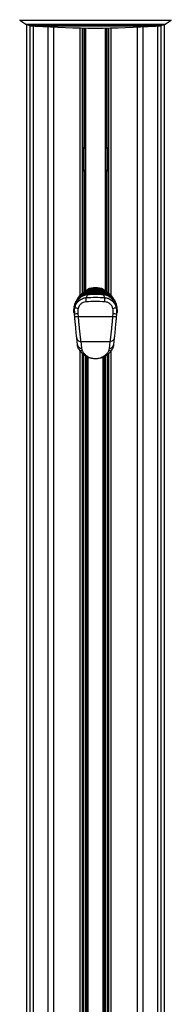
# Model space of a CAD drawing. Header units: millimetres. Extents: x 20 to 26560, y 16 to 18133.
# Tile 98 of 106: x 22417 to 22702, y 4141 to 5993. Entities that reach past the tile are written whole.
import ezdxf

# ---------------------------------------------------------------- set-up
doc = ezdxf.new("R2010")
doc.units = ezdxf.units.MM
doc.header["$LTSCALE"] = 2

msp = doc.modelspace()

# ---------------------------------------------------------------- linework, layer by layer
at = {"color": 7, "linetype": 'Continuous', "lineweight": 25}
for p, q in [((22417.65, 5992.21), (22428.96, 5984.97)), ((22429.93, 5984.44), (22429.93, 1767.45)), ((22430.8, 5984.11), (22436.12, 5982.38)), ((22682.87, 5982.38), (22688.19, 5984.11)), ((22689.06, 1767.45), (22689.06, 5984.44)), ((22690.03, 5984.97), (22701.34, 5992.21)), ((22438.6, 5981.98), (22559.5, 5981.98)), ((22534.86, 5478.9), (22534.86, 5977.76)), ((22538, 5977.72), (22538, 5750.57)), ((22559.5, 5981.98), (22680.4, 5981.98)), ((22581, 5750.57), (22581, 5977.72)), ((22584.14, 5977.76), (22584.14, 5478.89)), ((22534.86, 5753.3), (22535, 5753.3)), ((22538.08, 5719.74), (22538.08, 5741.81)), ((22580.92, 5741.81), (22580.92, 5719.74)), ((22583.99, 5753.3), (22584.14, 5753.3)), ((22535, 5708.25), (22534.86, 5708.25)), ((22538, 5710.98), (22538, 5481.27)), ((22581, 5481.28), (22581, 5710.98)), ((22584.14, 5708.25), (22583.99, 5708.25)), ((22541.6, 5483.61), (22543.77, 5484.73)), ((22544.52, 5483.45), (22542.35, 5482.37)), ((22543.77, 5484.73), (22544.83, 5485.23)), ((22545.63, 5483.93), (22544.52, 5483.45)), ((22544.83, 5485.23), (22551.13, 5487.01)), ((22544.87, 5486.1), (22544.85, 5486.14)), ((22551.49, 5485.34), (22545.63, 5483.93)), ((22554.78, 5487.72), (22547.39, 5486.29)), ((22549.98, 5482.66), (22550.11, 5482.67)), ((22550.11, 5482.67), (22550.93, 5483.11)), ((22551.06, 5483.11), (22550.93, 5483.11)), ((22550.93, 5483.11), (22550.93, 5483.11)), ((22551.13, 5487.01), (22552.59, 5487.15)), ((22552.76, 5485.43), (22551.49, 5485.34)), ((22552.59, 5487.15), (22553.22, 5487.17)), ((22553.27, 5485.45), (22552.76, 5485.43)), ((22553.22, 5487.17), (22554.78, 5487.72)), ((22559.5, 5485.55), (22553.27, 5485.45)), ((22554.78, 5487.72), (22559.5, 5487.78)), ((22564.21, 5487.72), (22559.5, 5487.78)), ((22559.5, 5487.27), (22559.5, 5487.78)), ((22559.5, 5485.55), (22559.5, 5487.27)), ((22565.72, 5485.45), (22559.5, 5485.55)), ((22559.5, 5482.89), (22559.5, 5483.29)), ((22565.77, 5487.17), (22564.21, 5487.72)), ((22564.21, 5487.72), (22571.6, 5486.29)), ((22566.23, 5485.43), (22565.72, 5485.45)), ((22565.77, 5487.17), (22566.4, 5487.15)), ((22567.5, 5485.34), (22566.23, 5485.43)), ((22566.4, 5487.15), (22567.86, 5487.01)), ((22573.36, 5483.93), (22567.5, 5485.34)), ((22567.86, 5487.01), (22574.17, 5485.23)), ((22568.07, 5483.11), (22567.93, 5483.11)), ((22568.88, 5482.67), (22568.07, 5483.11)), ((22568.88, 5482.67), (22569.01, 5482.66)), ((22574.47, 5483.45), (22573.36, 5483.93)), ((22574.12, 5486.1), (22574.14, 5486.14)), ((22574.17, 5485.23), (22575.23, 5484.73)), ((22576.64, 5482.37), (22574.47, 5483.45)), ((22575.23, 5484.73), (22577.39, 5483.61)), ((22525.94, 5469.02), (22526.47, 5469.68)), ((22527.72, 5471.56), (22527.08, 5470.69)), ((22539.71, 5478.92), (22539.54, 5478.8)), ((22542.46, 5480.65), (22541.17, 5479.88)), ((22542.21, 5479.05), (22559.5, 5479.75)), ((22542.21, 5479.05), (22542.58, 5479.52)), ((22559.5, 5478.04), (22542.31, 5477.33)), ((22542.67, 5480.77), (22542.46, 5480.65)), ((22542.71, 5479.53), (22542.58, 5479.52)), ((22542.98, 5479.55), (22542.71, 5479.53)), ((22542.71, 5479.53), (22542.72, 5479.54)), ((22542.99, 5479.56), (22542.72, 5479.54)), ((22542.98, 5479.55), (22542.99, 5479.57)), ((22546.27, 5479.97), (22546.18, 5479.96)), ((22546.18, 5479.96), (22546.18, 5479.97)), ((22546.84, 5480.57), (22546.94, 5480.57)), ((22546.94, 5480.57), (22547.52, 5481.01)), ((22547.61, 5481.01), (22547.52, 5481.01)), ((22547.52, 5481.01), (22547.52, 5481.01)), ((22548.29, 5481.61), (22548.39, 5481.62)), ((22548.39, 5481.62), (22549.07, 5482.06)), ((22549.18, 5482.06), (22549.07, 5482.06)), ((22549.07, 5482.06), (22549.07, 5482.06)), ((22559.5, 5481.92), (22559.5, 5482.33)), ((22559.5, 5480.96), (22559.5, 5481.36)), ((22559.5, 5479.75), (22559.5, 5480.19)), ((22559.5, 5479.75), (22576.78, 5479.05)), ((22559.5, 5478.04), (22559.5, 5479.75)), ((22576.68, 5477.33), (22559.5, 5478.04)), ((22569.92, 5482.06), (22569.81, 5482.06)), ((22570.6, 5481.62), (22569.92, 5482.06)), ((22569.92, 5482.06), (22569.92, 5482.06)), ((22570.6, 5481.62), (22570.7, 5481.61)), ((22571.47, 5481.01), (22571.38, 5481.01)), ((22572.06, 5480.57), (22571.47, 5481.01)), ((22571.47, 5481.01), (22571.47, 5481.01)), ((22572.06, 5480.57), (22572.15, 5480.57)), ((22572.81, 5479.96), (22572.73, 5479.97)), ((22572.81, 5479.96), (22572.81, 5479.97)), ((22574.16, 5479.64), (22572.81, 5479.96)), ((22576.01, 5479.55), (22576, 5479.57)), ((22576.27, 5479.54), (22576, 5479.56)), ((22576.28, 5479.53), (22576.01, 5479.55)), ((22576.4, 5479.53), (22576.27, 5479.54)), ((22576.41, 5479.52), (22576.28, 5479.53)), ((22576.53, 5480.65), (22576.32, 5480.77)), ((22576.41, 5479.52), (22576.4, 5479.53)), ((22576.78, 5479.05), (22576.41, 5479.52)), ((22576.53, 5480.65), (22577.82, 5479.88)), ((22577.82, 5479.88), (22578.01, 5479.76)), ((22579.45, 5478.8), (22579.28, 5478.92)), ((22591.28, 5471.56), (22591.92, 5470.69)), ((22592.54, 5469.66), (22593.05, 5469.02)), ((22518.98, 5442.63), (22519.1, 5446.08)), ((22519.1, 5446.08), (22519.27, 5450.92)), ((22519.4, 5452.22), (22519.27, 5450.92)), ((22599.72, 5450.92), (22599.59, 5452.22)), ((22599.72, 5450.92), (22599.89, 5446.08)), ((22599.89, 5446.08), (22600.01, 5442.63)), ((22520.46, 5434.08), (22519.94, 5439.43)), ((22520.3, 5445.05), (22520.18, 5441.39)), ((22526.28, 5440.2), (22526.83, 5434.85)), ((22526.83, 5434.85), (22592.16, 5434.85)), ((22592.16, 5434.85), (22592.71, 5440.2)), ((22599.05, 5439.43), (22598.54, 5434.08)), ((22596.39, 5412.96), (22596.29, 5412.97)), ((22596.4, 5414.09), (22596.5, 5414.08)), ((22596.75, 5416.63), (22596.65, 5416.64)), ((22525.5, 5381.93), (22524.27, 5394.6)), ((22594.72, 5394.6), (22593.5, 5381.93)), ((22594.69, 5395.34), (22594.59, 5395.35)), ((22594.95, 5398), (22594.85, 5398.01)), ((22595.04, 5398.98), (22594.94, 5398.99)), ((22595.28, 5401.39), (22595.18, 5401.4)), ((22595.23, 5402), (22595.33, 5401.99)), ((22595.35, 5402.18), (22595.25, 5402.19)), ((22595.57, 5404.47), (22595.47, 5404.48)), ((22595.65, 5405.21), (22595.55, 5405.22)), ((22531.77, 5387.86), (22587.23, 5387.86)), ((22533.01, 5375.2), (22534.41, 5370.67)), ((22584.58, 5370.67), (22585.98, 5375.2)), ((22534.86, 1767.45), (22534.86, 5365.36)), ((22535.5, 5364.7), (22534.86, 5364.7)), ((22584.14, 5364.7), (22583.55, 5364.7)), ((22584.14, 5365.2), (22584.14, 1767.45))]:
    msp.add_line(p, q, dxfattribs=at)
at = {"color": 8, "linetype": 'Continuous', "lineweight": 25}
for p, q in [((22417.65, 5992.21), (22559.5, 5992.21)), ((22428.96, 5984.97), (22559.5, 5984.97)), ((22429.94, 5984.44), (22429.94, 1767.45)), ((22430.8, 5984.11), (22559.5, 5984.11)), ((22559.5, 5992.21), (22701.34, 5992.21)), ((22559.5, 5984.97), (22690.03, 5984.97)), ((22559.5, 5984.11), (22688.19, 5984.11)), ((22689.05, 1767.45), (22689.05, 5984.44)), ((22436.12, 5982.38), (22559.5, 5982.38)), ((22436.74, 1767.45), (22436.74, 5982.2)), ((22442.21, 5981.98), (22442.21, 1767.45)), ((22672.51, 5981.36), (22446.48, 5981.36)), ((22470.46, 1767.45), (22470.46, 5979.93)), ((22480.66, 5979.42), (22480.66, 1767.45)), ((22530.57, 5474.72), (22530.57, 5977.83)), ((22535, 5753.3), (22535, 5977.76)), ((22538.45, 5481.57), (22538.45, 5977.71)), ((22540.44, 5977.69), (22540.44, 5482.86)), ((22559.5, 5982.38), (22682.87, 5982.38)), ((22578.55, 5482.86), (22578.55, 5977.69)), ((22580.55, 5977.71), (22580.55, 5481.57)), ((22583.99, 5977.76), (22583.99, 5753.3)), ((22588.43, 5977.83), (22588.43, 5474.72)), ((22638.33, 1767.45), (22638.33, 5979.42)), ((22648.53, 5979.93), (22648.53, 1767.45)), ((22676.78, 1767.45), (22676.78, 5981.98)), ((22682.25, 5982.2), (22682.25, 1767.45)), ((22534.98, 5753.3), (22534.98, 5708.25)), ((22535.69, 5749.52), (22535.69, 5753.47)), ((22535.69, 5708.08), (22535.69, 5749.52)), ((22537.78, 5748.08), (22537.78, 5751.9)), ((22537.78, 5709.75), (22537.78, 5748.08)), ((22581.21, 5748.08), (22581.21, 5751.76)), ((22581.21, 5709.59), (22581.21, 5748.08)), ((22583.3, 5749.52), (22583.3, 5753.58)), ((22583.3, 5708.19), (22583.3, 5749.52)), ((22584.01, 5753.3), (22584.01, 5708.25)), ((22535, 5479.02), (22535, 5708.25)), ((22583.99, 5708.25), (22583.99, 5479.01)), ((22559.5, 5485.55), (22559.5, 5483.17)), ((22528.05, 5469.35), (22525.99, 5465.87)), ((22576.28, 5479.53), (22576.27, 5479.54)), ((22592.99, 5465.87), (22590.94, 5469.35)), ((22530.57, 1767.45), (22530.57, 5370.18)), ((22537.78, 2354.95), (22537.78, 5362.78)), ((22540.61, 5360.85), (22540.61, 2356.28)), ((22543.61, 2356.45), (22543.61, 5359.18)), ((22545.02, 5358.5), (22545.02, 2356.45)), ((22573.97, 2356.45), (22573.97, 5358.47)), ((22575.38, 5359.19), (22575.38, 2356.45)), ((22578.38, 2356.28), (22578.38, 5360.83)), ((22581.21, 5362.79), (22581.21, 2354.95)), ((22588.43, 5370.31), (22588.43, 1767.45))]:
    msp.add_line(p, q, dxfattribs=at)
at = {"color": 8, "linetype": 'Continuous', "lineweight": 25, "flags": 128}
for points in [[(22550.13, 5482.11), (22550.13, 5482.15), (22550.13, 5482.26), (22550.12, 5482.37), (22550.12, 5482.46), (22550.11, 5482.54), (22550.11, 5482.6), (22550.11, 5482.65), (22550.11, 5482.67)], [(22552.76, 5485.43), (22552.78, 5484.83), (22552.8, 5484.27), (22552.81, 5483.78), (22552.83, 5483.36), (22552.84, 5483.05)], [(22566.16, 5483.14), (22566.16, 5483.36), (22566.18, 5483.78), (22566.19, 5484.27), (22566.21, 5484.83), (22566.23, 5485.43)], [(22568.86, 5482.11), (22568.86, 5482.15), (22568.87, 5482.26), (22568.87, 5482.37), (22568.88, 5482.46), (22568.88, 5482.54), (22568.88, 5482.6), (22568.88, 5482.65), (22568.88, 5482.67)], [(22546.97, 5480.01), (22546.97, 5480.05), (22546.96, 5480.17), (22546.95, 5480.27), (22546.95, 5480.37), (22546.94, 5480.45), (22546.94, 5480.51), (22546.94, 5480.55), (22546.94, 5480.57)], [(22548.42, 5481.06), (22548.42, 5481.1), (22548.41, 5481.21), (22548.41, 5481.32), (22548.4, 5481.41), (22548.4, 5481.49), (22548.4, 5481.56), (22548.39, 5481.6), (22548.39, 5481.62)], [(22570.57, 5481.06), (22570.57, 5481.1), (22570.58, 5481.21), (22570.58, 5481.32), (22570.59, 5481.41), (22570.59, 5481.49), (22570.6, 5481.56), (22570.6, 5481.6), (22570.6, 5481.62)], [(22572.02, 5480.02), (22572.02, 5480.05), (22572.03, 5480.17), (22572.04, 5480.27), (22572.04, 5480.37), (22572.05, 5480.45), (22572.05, 5480.51), (22572.06, 5480.55), (22572.06, 5480.57)]]:
    msp.add_lwpolyline(points, dxfattribs=at)
at = {"color": 7, "linetype": 'Continuous', "lineweight": 25, "flags": 128}
for points in [[(22528.05, 5469.35), (22527.81, 5469.49), (22527.59, 5469.66), (22527.39, 5469.84), (22527.22, 5470.04), (22527.1, 5470.23), (22527.04, 5470.41), (22527.03, 5470.56), (22527.08, 5470.69)], [(22539.79, 5478.98), (22540.02, 5479.13), (22540.98, 5479.76)], [(22578.01, 5479.76), (22578.98, 5479.13), (22579.76, 5478.59)], [(22590.94, 5469.35), (22591.18, 5469.49), (22591.41, 5469.66), (22591.61, 5469.84), (22591.77, 5470.04), (22591.89, 5470.23), (22591.95, 5470.41), (22591.96, 5470.56), (22591.92, 5470.69)], [(22531.77, 5387.86), (22532.31, 5382.37), (22533.01, 5375.2)], [(22585.98, 5375.2), (22586.52, 5380.7), (22587.23, 5387.86)]]:
    msp.add_lwpolyline(points, dxfattribs=at)
at = {"color": 7, "linetype": 'Continuous', "lineweight": 25}
for centre, radius, start, end in [((22418.19, 5993.05), 1, 160.36024, 237.40392), ((22433.27, 5991.71), 8, 237.40392, 252), ((22685.72, 5991.71), 8, 288, 302.59608), ((22700.8, 5993.05), 1, 302.59608, 19.63976), ((22438.6, 5989.98), 8, 252, 270), ((22446.62, 5983.35), 2, 223.25303, 266.17378), ((22559.5, 7671.15), 1693.56, 266.17378, 273.82622), ((22672.38, 5983.35), 2, 273.82622, 316.74697), ((22680.4, 5989.98), 8, 270, 288), ((22531.01, 5476.34), 12.85, 27.97924, 34.47344), ((22546.5, 5482.44), 4.05, 113.96948, 151.4806), ((22546.5, 5482.44), 4, 113.96948, 150.2898), ((22538.59, 5480.83), 6.48, 23.81916, 36.98502), ((22541.64, 5482.38), 4.28, 21.25994, 41.86303), ((22559.5, 5453.2), 36.05, 66.03052, 113.96948), ((22559.5, 5453.2), 36, 66.03052, 113.96948), ((22543.2, 5484.43), 8.34, 6.30755, 18.04627), ((22532.35, 5484.34), 20.44, 3.08108, 7.90268), ((22181.64, 5474.21), 371.8, 1.73318, 1.9979), ((22937.35, 5474.21), 371.8, 178.0021, 178.26682), ((22586.64, 5484.34), 20.44, 172.09732, 176.91892), ((22575.79, 5484.43), 8.34, 161.95373, 173.69245), ((22577.35, 5482.38), 4.28, 138.13697, 158.74006), ((22572.5, 5482.44), 4, 29.4478, 66.03052), ((22572.5, 5482.44), 4.05, 28.14833, 66.03052), ((22580.4, 5480.83), 6.48, 143.01498, 156.18084), ((22587.99, 5476.34), 12.85, 145.52656, 152.02076), ((22556.06, 5479), 13.84, 179.77478, 186.90519), ((22562.93, 5479), 13.84, 353.09481, 0.22522), ((22520.36, 5451.06), 1.09, 187.10676, 275.93005), ((22520.52, 5452.25), 1.12, 181.40635, 273.12855), ((22533.03, 5483.66), 33.89, 248.73195, 259.67632), ((22585.97, 5483.66), 33.89, 280.32368, 291.26805), ((22598.47, 5452.25), 1.12, 266.87145, 358.59365), ((22598.64, 5451.06), 1.09, 264.06995, 352.89324), ((22520.18, 5442.59), 1.2, 178, 270), ((22532.04, 5366.22), 74.21, 94.44649, 99.3836), ((22586.95, 5366.22), 74.21, 80.6164, 85.55351), ((22598.81, 5442.59), 1.2, 270, 2), ((22533.12, 5382.88), 7.68, 187.04922, 269.22046), ((22534.14, 5377.95), 7.29, 209.2788, 272.09858), ((22584.85, 5377.95), 7.29, 267.90142, 330.7212), ((22585.87, 5382.88), 7.68, 270.77954, 352.95078)]:
    msp.add_arc(centre, radius, start, end, dxfattribs=at)
at = {"color": 8, "linetype": 'Continuous', "lineweight": 25}
for centre, radius, start, end in [((22389.45, 5420.89), 167.21, 21.36154, 21.97015), ((22449.2, 5482.34), 102.33, 0.38116, 1.68366), ((22678.51, 5482.16), 111.05, 178.35772, 179.51579), ((22726.6, 5422.07), 164.04, 158.02634, 158.66234), ((22638.08, 5536.38), 109.92, 209.43406, 210.29067), ((22482.37, 5535.55), 108.23, 329.67977, 330.57027), ((22520.11, 5446.11), 1.01, 181.78414, 254.23486), ((22598.88, 5446.11), 1.01, 285.18367, 358.18233)]:
    msp.add_arc(centre, radius, start, end, dxfattribs=at)
at = {"color": 7, "linetype": 'Continuous', "lineweight": 25}
for centre, start_param, end_param in [((22537.71, 5741.81), 4.712389, 5.3883518), ((22581.28, 5741.81), 0.8948335, 1.5707963), ((22537.71, 5719.74), 4.0364262, 4.712389), ((22581.28, 5719.74), 1.5707963, 2.2467591)]:
    msp.add_ellipse(centre, major_axis=(0, 14), ratio=0.0261859, start_param=start_param, end_param=end_param, dxfattribs=at)
for points, knots in [([(22535, 5753.3), (22535.29, 5753.29), (22535.86, 5753.25), (22536.64, 5752.99), (22537.33, 5752.52), (22537.88, 5751.74), (22537.95, 5750.99), (22538, 5750.57)], [0, 0, 0, 0, 0.1553142, 0.3103392, 0.4722408, 0.7027363, 1, 1, 1, 1]), ([(22581, 5750.57), (22581.05, 5751.05), (22581.14, 5751.83), (22581.78, 5752.63), (22582.54, 5753.08), (22583.33, 5753.28), (22583.83, 5753.3), (22583.99, 5753.3)], [0, 0, 0, 0, 0.33981114, 0.55095549, 0.72942124, 0.90878103, 1, 1, 1, 1]), ([(22538, 5710.98), (22537.94, 5710.51), (22537.86, 5709.73), (22537.22, 5708.93), (22536.45, 5708.48), (22535.67, 5708.28), (22535.17, 5708.26), (22535, 5708.25)], [0, 0, 0, 0, 0.3398111, 0.5509555, 0.7294212, 0.908781, 1, 1, 1, 1]), ([(22583.99, 5708.25), (22583.71, 5708.27), (22583.13, 5708.3), (22582.36, 5708.57), (22581.66, 5709.04), (22581.11, 5709.82), (22581.04, 5710.57), (22581, 5710.98)], [0, 0, 0, 0, 0.1553142, 0.3103392, 0.4722408, 0.7027363, 1, 1, 1, 1]), ([(22529.72, 5473.68), (22530.4, 5474.57), (22532.32, 5477.06), (22536.38, 5480.39), (22539.85, 5482.53), (22541.6, 5483.61)], [0, 0, 0, 0, 0.21520119, 0.60382706, 1, 1, 1, 1]), ([(22541.17, 5479.88), (22541.6, 5480.13), (22542.91, 5480.91), (22545.65, 5482.03), (22548.23, 5482.55), (22549.81, 5482.65), (22549.98, 5482.66)], [0, 0, 0, 0, 0.16038461, 0.49015312, 0.94473448, 1, 1, 1, 1]), ([(22550.93, 5483.11), (22550.92, 5483.11), (22549.5, 5483.05), (22546.6, 5482.63), (22543.99, 5481.4), (22542.67, 5480.77)], [0, 0, 0, 0, 0.0028118, 0.4941324, 1, 1, 1, 1]), ([(22547.39, 5486.29), (22547.34, 5486.27), (22546.43, 5485.93), (22545.61, 5485.57), (22544.83, 5485.23)], [0, 0, 0, 0, 0.0503496, 1, 1, 1, 1]), ([(22550.02, 5482.02), (22550.01, 5482.07), (22550.01, 5482.22), (22550, 5482.43), (22549.99, 5482.61), (22549.99, 5482.64), (22549.98, 5482.66)], [0, 0, 0, 0, 0.1609808, 0.4406539, 0.7203269, 1, 1, 1, 1]), ([(22550.11, 5482.67), (22550.31, 5482.68), (22551.86, 5482.75), (22554.74, 5482.84), (22557.66, 5482.88), (22559.25, 5482.88), (22559.5, 5482.89)], [0, 0, 0, 0, 0.0660999, 0.4936868, 0.9212732, 1, 1, 1, 1]), ([(22559.5, 5483.29), (22559.43, 5483.29), (22558.02, 5483.29), (22555.21, 5483.26), (22552.47, 5483.16), (22551.06, 5483.11)], [0, 0, 0, 0, 0.0240334, 0.4998952, 1, 1, 1, 1]), ([(22553.22, 5487.17), (22554.18, 5487.2), (22556.27, 5487.25), (22558.36, 5487.26), (22559.5, 5487.27)], [0, 0, 0, 0, 0.4584832, 1, 1, 1, 1]), ([(22559.5, 5487.27), (22560.63, 5487.26), (22562.72, 5487.25), (22564.82, 5487.2), (22565.77, 5487.17)], [0, 0, 0, 0, 0.54151682, 1, 1, 1, 1]), ([(22567.93, 5483.11), (22567.86, 5483.12), (22566.46, 5483.17), (22563.65, 5483.26), (22560.9, 5483.28), (22559.5, 5483.29)], [0, 0, 0, 0, 0.0242443, 0.500106, 1, 1, 1, 1]), ([(22559.5, 5482.89), (22559.74, 5482.88), (22561.33, 5482.88), (22564.25, 5482.84), (22567.13, 5482.75), (22568.68, 5482.68), (22568.88, 5482.67)], [0, 0, 0, 0, 0.0787277, 0.5063132, 0.9338993, 1, 1, 1, 1]), ([(22559.5, 5482.24), (22559.5, 5482.3), (22559.5, 5482.44), (22559.5, 5482.65), (22559.5, 5482.83), (22559.5, 5482.87), (22559.5, 5482.89)], [0, 0, 0, 0, 0.1610925, 0.4407283, 0.7203642, 1, 1, 1, 1]), ([(22576.32, 5480.77), (22576.28, 5480.8), (22574.99, 5481.51), (22572.3, 5482.65), (22569.48, 5482.95), (22568.07, 5483.11)], [0, 0, 0, 0, 0.0182673, 0.5094085, 1, 1, 1, 1]), ([(22568.98, 5482.02), (22568.98, 5482.07), (22568.99, 5482.22), (22569, 5482.43), (22569.01, 5482.61), (22569.01, 5482.64), (22569.01, 5482.66)], [0, 0, 0, 0, 0.1609661, 0.440644, 0.720322, 1, 1, 1, 1]), ([(22569.01, 5482.66), (22569.19, 5482.65), (22570.78, 5482.55), (22573.38, 5482.02), (22576.1, 5480.9), (22577.4, 5480.13), (22577.82, 5479.88)], [0, 0, 0, 0, 0.05811124, 0.51348079, 0.84324518, 1, 1, 1, 1]), ([(22571.6, 5486.29), (22571.65, 5486.27), (22572.57, 5485.93), (22573.39, 5485.57), (22574.17, 5485.23)], [0, 0, 0, 0, 0.0503496, 1, 1, 1, 1]), ([(22577.39, 5483.61), (22579.11, 5482.55), (22582.58, 5480.42), (22586.65, 5477.09), (22588.59, 5474.57), (22589.27, 5473.68)], [0, 0, 0, 0, 0.38862525, 0.78479882, 1, 1, 1, 1]), ([(22519.4, 5452.22), (22519.83, 5454.27), (22520.65, 5458.18), (22523.13, 5464.55), (22525.75, 5468.62), (22527.08, 5470.69)], [0, 0, 0, 0, 0.3490223, 0.6695796, 1, 1, 1, 1]), ([(22520.73, 5452.08), (22521.3, 5453.98), (22522.27, 5457.19), (22524.79, 5461.15), (22527.47, 5464.18), (22530.64, 5466.7), (22534.19, 5468.66), (22538.02, 5470.02), (22540.69, 5470.37), (22542.03, 5470.55)], [0, 0, 0, 0, 0.1964613, 0.3301519, 0.4638456, 0.5979341, 0.7320251, 0.8660123, 1, 1, 1, 1]), ([(22520.73, 5452.08), (22521.33, 5454.32), (22522.52, 5458.81), (22525.23, 5463.36), (22526.59, 5465.65)], [0, 0, 0, 0, 0.49942437, 1, 1, 1, 1]), ([(22544.6, 5475.92), (22542.01, 5475.48), (22536.85, 5474.61), (22530.56, 5470.65), (22527.8, 5467.18), (22526.59, 5465.65)], [0, 0, 0, 0, 0.3588979, 0.7178919, 1, 1, 1, 1]), ([(22527.08, 5470.69), (22528.13, 5471.95), (22530.47, 5474.74), (22535.74, 5477.94), (22540.06, 5478.68), (22542.21, 5479.05)], [0, 0, 0, 0, 0.2915674, 0.6455303, 1, 1, 1, 1]), ([(22542.58, 5479.52), (22540.37, 5479.14), (22535.97, 5478.38), (22530.88, 5475.22), (22528.64, 5472.63), (22527.72, 5471.56)], [0, 0, 0, 0, 0.3736007, 0.7409428, 1, 1, 1, 1]), ([(22542.31, 5477.33), (22540.28, 5476.98), (22536.2, 5476.27), (22531.23, 5473.2), (22529.04, 5470.55), (22528.05, 5469.35)], [0, 0, 0, 0, 0.3525532, 0.7063709, 1, 1, 1, 1]), ([(22549.07, 5482.06), (22548.13, 5481.97), (22546.48, 5481.81), (22543.88, 5481.09), (22541.67, 5480.16), (22540.25, 5479.27), (22539.71, 5478.92)], [0, 0, 0, 0, 0.28492587, 0.49610023, 0.80713016, 1, 1, 1, 1]), ([(22539.78, 5478.85), (22540.21, 5479.13), (22541.24, 5479.8), (22543.32, 5480.66), (22545.73, 5481.37), (22547.52, 5481.54), (22548.29, 5481.61)], [0, 0, 0, 0, 0.17113, 0.4045141, 0.745288, 1, 1, 1, 1]), ([(22547.52, 5481.01), (22547.38, 5481), (22546.24, 5480.92), (22544.39, 5480.62), (22542.29, 5479.93), (22540.98, 5479.44), (22540.42, 5479.07), (22540.27, 5478.98)], [0, 0, 0, 0, 0.05454808, 0.45408491, 0.73242528, 0.93278074, 1, 1, 1, 1]), ([(22540.82, 5479.1), (22540.9, 5479.14), (22541.62, 5479.47), (22543.34, 5480.03), (22545.29, 5480.44), (22546.57, 5480.54), (22546.84, 5480.57)], [0, 0, 0, 0, 0.0422263, 0.3815991, 0.8676877, 1, 1, 1, 1]), ([(22540.98, 5479.76), (22540.98, 5479.76), (22541.05, 5479.8), (22541.11, 5479.84), (22541.17, 5479.88)], [0, 0, 0, 0, 0.0093997, 1, 1, 1, 1]), ([(22544.6, 5475.92), (22544, 5475.01), (22542.81, 5473.2), (22542.29, 5471.43), (22542.03, 5470.55)], [0, 0, 0, 0, 0.499857, 1, 1, 1, 1]), ([(22542.03, 5470.55), (22547.83, 5470.89), (22559.47, 5471.58), (22571.11, 5470.89), (22576.96, 5470.55)], [0, 0, 0, 0, 0.4976848, 1, 1, 1, 1]), ([(22559.5, 5480.19), (22557.73, 5480.17), (22552.21, 5480.14), (22546.71, 5479.79), (22542.98, 5479.55)], [0, 0, 0, 0, 0.3212502, 1, 1, 1, 1]), ([(22546.18, 5479.96), (22545.86, 5479.94), (22545.08, 5479.89), (22544.33, 5479.71), (22543.89, 5479.6)], [0, 0, 0, 0, 0.4153712, 1, 1, 1, 1]), ([(22574.4, 5475.92), (22569.44, 5476.19), (22559.51, 5476.73), (22549.58, 5476.19), (22544.6, 5475.92)], [0, 0, 0, 0, 0.49855191, 1, 1, 1, 1]), ([(22559.5, 5480.4), (22559.3, 5480.4), (22557.76, 5480.4), (22555.56, 5480.37), (22552.21, 5480.28), (22549.34, 5480.16), (22547.13, 5480.02), (22546.27, 5479.97)], [0, 0, 0, 0, 0.04474996, 0.3480765, 0.49973442, 0.80312021, 1, 1, 1, 1]), ([(22546.89, 5479.93), (22546.88, 5479.98), (22546.87, 5480.12), (22546.86, 5480.33), (22546.85, 5480.51), (22546.85, 5480.55), (22546.84, 5480.57)], [0, 0, 0, 0, 0.1610312, 0.4406875, 0.7203437, 1, 1, 1, 1]), ([(22546.94, 5480.57), (22547.01, 5480.58), (22548.42, 5480.66), (22550.5, 5480.77), (22553.84, 5480.89), (22556.62, 5480.95), (22558.73, 5480.96), (22559.5, 5480.96)], [0, 0, 0, 0, 0.0173915, 0.3369317, 0.4966963, 0.8162996, 1, 1, 1, 1]), ([(22559.5, 5481.36), (22558.18, 5481.36), (22556.2, 5481.35), (22552.89, 5481.26), (22550.24, 5481.16), (22548.26, 5481.05), (22547.61, 5481.01)], [0, 0, 0, 0, 0.33089484, 0.49978668, 0.83771382, 1, 1, 1, 1]), ([(22548.32, 5480.97), (22548.32, 5481.02), (22548.31, 5481.17), (22548.3, 5481.38), (22548.29, 5481.56), (22548.29, 5481.59), (22548.29, 5481.61)], [0, 0, 0, 0, 0.1610117, 0.4406745, 0.7203372, 1, 1, 1, 1]), ([(22548.39, 5481.62), (22549.56, 5481.68), (22551.39, 5481.77), (22554.66, 5481.87), (22557.2, 5481.92), (22559.07, 5481.92), (22559.5, 5481.92)], [0, 0, 0, 0, 0.3148294, 0.4955713, 0.8847848, 1, 1, 1, 1]), ([(22559.5, 5482.33), (22558.45, 5482.32), (22556.73, 5482.31), (22553.58, 5482.25), (22551.19, 5482.16), (22549.47, 5482.08), (22549.18, 5482.06)], [0, 0, 0, 0, 0.3052025, 0.4998424, 0.916458, 1, 1, 1, 1]), ([(22569.81, 5482.06), (22568.76, 5482.11), (22567.04, 5482.19), (22563.89, 5482.29), (22561.5, 5482.32), (22559.78, 5482.33), (22559.5, 5482.33)], [0, 0, 0, 0, 0.3055217, 0.5001616, 0.9170821, 1, 1, 1, 1]), ([(22559.5, 5481.92), (22560.69, 5481.92), (22562.56, 5481.91), (22565.87, 5481.83), (22568.37, 5481.74), (22570.21, 5481.64), (22570.6, 5481.62)], [0, 0, 0, 0, 0.32368977, 0.50443147, 0.89353098, 1, 1, 1, 1]), ([(22559.5, 5481.28), (22559.5, 5481.33), (22559.5, 5481.48), (22559.5, 5481.69), (22559.5, 5481.87), (22559.5, 5481.9), (22559.5, 5481.92)], [0, 0, 0, 0, 0.1610925, 0.4407283, 0.7203642, 1, 1, 1, 1]), ([(22571.38, 5481.01), (22570.07, 5481.08), (22568.09, 5481.19), (22564.77, 5481.3), (22562.12, 5481.36), (22560.14, 5481.36), (22559.5, 5481.36)], [0, 0, 0, 0, 0.3313219, 0.5002136, 0.8381408, 1, 1, 1, 1]), ([(22559.5, 5480.96), (22559.6, 5480.96), (22561.04, 5480.96), (22563.14, 5480.94), (22566.49, 5480.85), (22569.24, 5480.74), (22571.32, 5480.61), (22572.06, 5480.57)], [0, 0, 0, 0, 0.0239994, 0.3435395, 0.503304, 0.8229067, 1, 1, 1, 1]), ([(22559.5, 5480.32), (22559.5, 5480.37), (22559.5, 5480.51), (22559.5, 5480.72), (22559.5, 5480.9), (22559.5, 5480.94), (22559.5, 5480.96)], [0, 0, 0, 0, 0.1610925, 0.4407283, 0.7203642, 1, 1, 1, 1]), ([(22572.73, 5479.97), (22572.53, 5479.98), (22570.99, 5480.08), (22568.79, 5480.2), (22565.44, 5480.32), (22562.57, 5480.39), (22560.36, 5480.4), (22559.5, 5480.4)], [0, 0, 0, 0, 0.0452828, 0.3486086, 0.5002663, 0.8036521, 1, 1, 1, 1]), ([(22576.01, 5479.55), (22572.28, 5479.79), (22566.78, 5480.14), (22561.27, 5480.17), (22559.5, 5480.19)], [0, 0, 0, 0, 0.6787498, 1, 1, 1, 1]), ([(22559.5, 5479.36), (22559.5, 5479.41), (22559.5, 5479.55), (22559.5, 5479.76), (22559.5, 5479.94), (22559.5, 5479.98), (22559.5, 5480)], [0, 0, 0, 0, 0.1610925, 0.4407283, 0.7203642, 1, 1, 1, 1]), ([(22579.28, 5478.92), (22578.44, 5479.44), (22576.99, 5480.32), (22574.45, 5481.3), (22572.16, 5481.88), (22570.53, 5482.01), (22569.92, 5482.06)], [0, 0, 0, 0, 0.2961462, 0.5072997, 0.8165267, 1, 1, 1, 1]), ([(22570.67, 5480.97), (22570.67, 5481.02), (22570.68, 5481.17), (22570.69, 5481.38), (22570.7, 5481.56), (22570.7, 5481.59), (22570.71, 5481.61)], [0, 0, 0, 0, 0.1610008, 0.4406672, 0.7203336, 1, 1, 1, 1]), ([(22570.7, 5481.61), (22570.79, 5481.61), (22571.89, 5481.54), (22573.69, 5481.25), (22576.31, 5480.43), (22578.11, 5479.64), (22579.15, 5478.94), (22579.33, 5478.82)], [0, 0, 0, 0, 0.0289119, 0.36082, 0.5912957, 0.9298582, 1, 1, 1, 1]), ([(22578.91, 5478.92), (22578.87, 5478.95), (22578.25, 5479.36), (22576.57, 5479.99), (22574.13, 5480.76), (22572.29, 5480.93), (22571.47, 5481.01)], [0, 0, 0, 0, 0.0179849, 0.2892278, 0.6839924, 1, 1, 1, 1]), ([(22572.11, 5479.93), (22572.11, 5479.98), (22572.12, 5480.12), (22572.13, 5480.33), (22572.14, 5480.51), (22572.15, 5480.55), (22572.15, 5480.57)], [0, 0, 0, 0, 0.1610229, 0.4406819, 0.720341, 1, 1, 1, 1]), ([(22572.15, 5480.57), (22572.42, 5480.54), (22573.71, 5480.44), (22575.66, 5480.03), (22577.38, 5479.47), (22578.09, 5479.13), (22578.17, 5479.1)], [0, 0, 0, 0, 0.1340314, 0.6200034, 0.9593039, 1, 1, 1, 1]), ([(22592.4, 5465.65), (22590.84, 5467.54), (22587.72, 5471.34), (22581.17, 5474.88), (22576.52, 5475.59), (22574.4, 5475.92)], [0, 0, 0, 0, 0.3524565, 0.7052954, 1, 1, 1, 1]), ([(22576.96, 5470.55), (22576.7, 5471.43), (22576.18, 5473.2), (22574.99, 5475.01), (22574.4, 5475.92)], [0, 0, 0, 0, 0.4998805, 1, 1, 1, 1]), ([(22591.28, 5471.56), (22590.35, 5472.63), (22588.11, 5475.22), (22583.02, 5478.38), (22578.63, 5479.14), (22576.41, 5479.52)], [0, 0, 0, 0, 0.25905723, 0.62639928, 1, 1, 1, 1]), ([(22590.94, 5469.35), (22589.95, 5470.55), (22587.76, 5473.2), (22582.79, 5476.27), (22578.71, 5476.98), (22576.68, 5477.33)], [0, 0, 0, 0, 0.2942151, 0.6477386, 1, 1, 1, 1]), ([(22576.78, 5479.05), (22578.93, 5478.68), (22583.24, 5477.94), (22588.51, 5474.74), (22590.86, 5471.95), (22591.92, 5470.69)], [0, 0, 0, 0, 0.35417678, 0.70784848, 1, 1, 1, 1]), ([(22576.96, 5470.55), (22579.04, 5470.22), (22583.75, 5469.47), (22590.26, 5465.66), (22595.75, 5459.69), (22597.42, 5454.62), (22598.26, 5452.08)], [0, 0, 0, 0, 0.208695, 0.473319, 0.7365926, 1, 1, 1, 1]), ([(22591.92, 5470.69), (22593.21, 5468.68), (22595.83, 5464.61), (22598.33, 5458.24), (22599.16, 5454.27), (22599.59, 5452.22)], [0, 0, 0, 0, 0.3202202, 0.6509795, 1, 1, 1, 1]), ([(22592.4, 5465.65), (22593.76, 5463.37), (22596.48, 5458.81), (22597.66, 5454.33), (22598.26, 5452.08)], [0, 0, 0, 0, 0.4993125, 1, 1, 1, 1]), ([(22519.94, 5439.43), (22519.82, 5441.53), (22519.58, 5445.78), (22520.34, 5449.96), (22520.73, 5452.08)], [0, 0, 0, 0, 0.493479, 1, 1, 1, 1]), ([(22526.95, 5450.32), (22526.63, 5448.67), (22525.98, 5445.33), (22526.18, 5441.93), (22526.28, 5440.2)], [0, 0, 0, 0, 0.4927208, 1, 1, 1, 1]), ([(22541.87, 5462.61), (22540.01, 5462.29), (22536.3, 5461.67), (22531.57, 5458.56), (22528.33, 5454.61), (22527.36, 5451.59), (22526.95, 5450.32)], [0, 0, 0, 0, 0.2730741, 0.5429904, 0.8074477, 1, 1, 1, 1]), ([(22577.12, 5462.61), (22571.22, 5462.94), (22559.47, 5463.59), (22547.72, 5462.94), (22541.87, 5462.61)], [0, 0, 0, 0, 0.5022985, 1, 1, 1, 1]), ([(22592.04, 5450.32), (22591.45, 5452.02), (22590.26, 5455.44), (22586.39, 5459.4), (22581.85, 5461.9), (22578.57, 5462.39), (22577.12, 5462.61)], [0, 0, 0, 0, 0.2578172, 0.5195248, 0.7870051, 1, 1, 1, 1]), ([(22592.71, 5440.2), (22592.81, 5441.88), (22593.01, 5445.28), (22592.37, 5448.62), (22592.04, 5450.32)], [0, 0, 0, 0, 0.4926922, 1, 1, 1, 1]), ([(22598.26, 5452.08), (22598.64, 5450.02), (22599.41, 5445.83), (22599.17, 5441.59), (22599.05, 5439.43)], [0, 0, 0, 0, 0.4934862, 1, 1, 1, 1]), ([(22524.27, 5394.6), (22524.19, 5395.42), (22524.03, 5397.06), (22523.69, 5400.64), (22523.27, 5404.93), (22522.79, 5409.9), (22522.26, 5415.46), (22521.68, 5421.43), (22521.07, 5427.7), (22520.66, 5431.95), (22520.46, 5434.08)], [0, 0, 0, 0, 0.1244049, 0.2494742, 0.373855, 0.4989891, 0.6233869, 0.7492229, 0.8747008, 1, 1, 1, 1]), ([(22526.83, 5434.85), (22527.05, 5432.32), (22527.49, 5427.27), (22528.18, 5419.84), (22528.87, 5412.74), (22529.55, 5406.12), (22530.2, 5400.19), (22530.79, 5395.09), (22531.32, 5390.81), (22531.62, 5388.85), (22531.77, 5387.86)], [0, 0, 0, 0, 0.1250783, 0.2499562, 0.3753485, 0.5000016, 0.625552, 0.7498961, 0.8749898, 1, 1, 1, 1]), ([(22587.23, 5387.86), (22587.37, 5388.84), (22587.67, 5390.79), (22588.2, 5395.05), (22588.79, 5400.14), (22589.44, 5406.07), (22590.11, 5412.67), (22590.81, 5419.79), (22591.5, 5427.23), (22591.94, 5432.31), (22592.16, 5434.85)], [0, 0, 0, 0, 0.1242539, 0.2487548, 0.3736733, 0.4983115, 0.6239519, 0.7486485, 0.8743533, 1, 1, 1, 1]), ([(22598.54, 5434.08), (22598.33, 5431.94), (22597.92, 5427.66), (22597.31, 5421.39), (22596.73, 5415.4), (22596.19, 5409.85), (22595.71, 5404.88), (22595.3, 5400.61), (22594.96, 5397.05), (22594.8, 5395.41), (22594.72, 5394.6)], [0, 0, 0, 0, 0.12587, 0.2521792, 0.3773137, 0.5026874, 0.6269191, 0.7518759, 0.87635, 1, 1, 1, 1]), ([(22524.27, 5394.6), (22524.45, 5393.75), (22524.81, 5392), (22526.56, 5389.8), (22528.98, 5388.25), (22530.86, 5387.99), (22531.77, 5387.86)], [0, 0, 0, 0, 0.241934, 0.5, 0.758066, 1, 1, 1, 1]), ([(22594.72, 5394.6), (22594.55, 5393.75), (22594.19, 5392), (22592.43, 5389.8), (22590.02, 5388.25), (22588.14, 5387.99), (22587.23, 5387.86)], [0, 0, 0, 0, 0.241934, 0.5, 0.758066, 1, 1, 1, 1]), ([(22527.79, 5374.39), (22527.21, 5375.63), (22526.04, 5378.13), (22525.68, 5380.66), (22525.5, 5381.93)], [0, 0, 0, 0, 0.4966175, 1, 1, 1, 1]), ([(22591.2, 5374.39), (22589.93, 5372.29), (22588.02, 5369.13), (22584.12, 5365.06), (22580.91, 5362.39), (22577.48, 5360.18), (22573.6, 5358.2), (22568.94, 5356.54), (22563.69, 5355.57), (22558.94, 5355.34), (22554.02, 5355.73), (22549.5, 5356.75), (22545.54, 5358.18), (22542.1, 5359.84), (22538.91, 5361.82), (22535.01, 5364.86), (22530.99, 5369.05), (22528.88, 5372.57), (22527.79, 5374.39)], [0, 0, 0, 0, 0.130736, 0.1973415, 0.2645496, 0.3103895, 0.3568199, 0.4199328, 0.465352, 0.5048121, 0.544104, 0.5954497, 0.6362475, 0.6780309, 0.728876, 0.7803446, 0.8861462, 1, 1, 1, 1]), ([(22593.5, 5381.93), (22593.32, 5380.68), (22592.96, 5378.14), (22591.79, 5375.64), (22591.2, 5374.39)], [0, 0, 0, 0, 0.4969507, 1, 1, 1, 1]), ([(22534.41, 5370.67), (22535.27, 5369.25), (22536.9, 5366.59), (22540.02, 5363.36), (22543.07, 5360.98), (22545.62, 5359.41), (22548.39, 5358.08), (22551.47, 5356.97), (22555.09, 5356.16), (22559.05, 5355.84), (22562.87, 5356.03), (22567.08, 5356.81), (22570.72, 5358.1), (22573.75, 5359.62), (22576.44, 5361.34), (22578.96, 5363.39), (22582.05, 5366.57), (22583.56, 5369.02), (22584.58, 5370.67)], [0, 0, 0, 0, 0.1200407, 0.225864, 0.2799176, 0.333913, 0.3735618, 0.4139755, 0.4610494, 0.4957868, 0.5305265, 0.571691, 0.6317586, 0.6775163, 0.7239132, 0.7921626, 0.8604649, 1, 1, 1, 1])]:
    msp.add_open_spline(points, degree=3, knots=knots, dxfattribs=at)
at = {"color": 8, "linetype": 'Continuous', "lineweight": 25}
for points, knots in [([(22542.35, 5482.37), (22540.3, 5481.2), (22537.93, 5479.86), (22535.98, 5477.99), (22535.72, 5477.74)], [0, 0, 0, 0, 0.86713622, 1, 1, 1, 1]), ([(22583.17, 5477.81), (22582.84, 5478.12), (22580.9, 5479.95), (22578.57, 5481.27), (22576.64, 5482.37)], [0, 0, 0, 0, 0.1731739, 1, 1, 1, 1])]:
    msp.add_open_spline(points, degree=3, knots=knots, dxfattribs=at)
at = {"color": 7, "linetype": 'Continuous', "lineweight": 25}
for points in [[(22541.87, 5462.61), (22541.81, 5463.59), (22541.68, 5465.55), (22541.66, 5468.08), (22541.77, 5469.95), (22541.94, 5470.35), (22542.03, 5470.55)], [(22577.12, 5462.61), (22577.18, 5463.59), (22577.31, 5465.55), (22577.33, 5468.08), (22577.22, 5469.95), (22577.05, 5470.35), (22576.96, 5470.55)], [(22526.83, 5434.85), (22525.95, 5434.76), (22524.21, 5434.58), (22522.14, 5434.34), (22520.72, 5434.16), (22520.55, 5434.11), (22520.46, 5434.08)], [(22598.54, 5434.08), (22598.45, 5434.11), (22598.27, 5434.16), (22596.85, 5434.34), (22594.79, 5434.58), (22593.04, 5434.76), (22592.16, 5434.85)]]:
    msp.add_open_spline(points, degree=3, dxfattribs=at)

doc.saveas('drawing.dxf')
